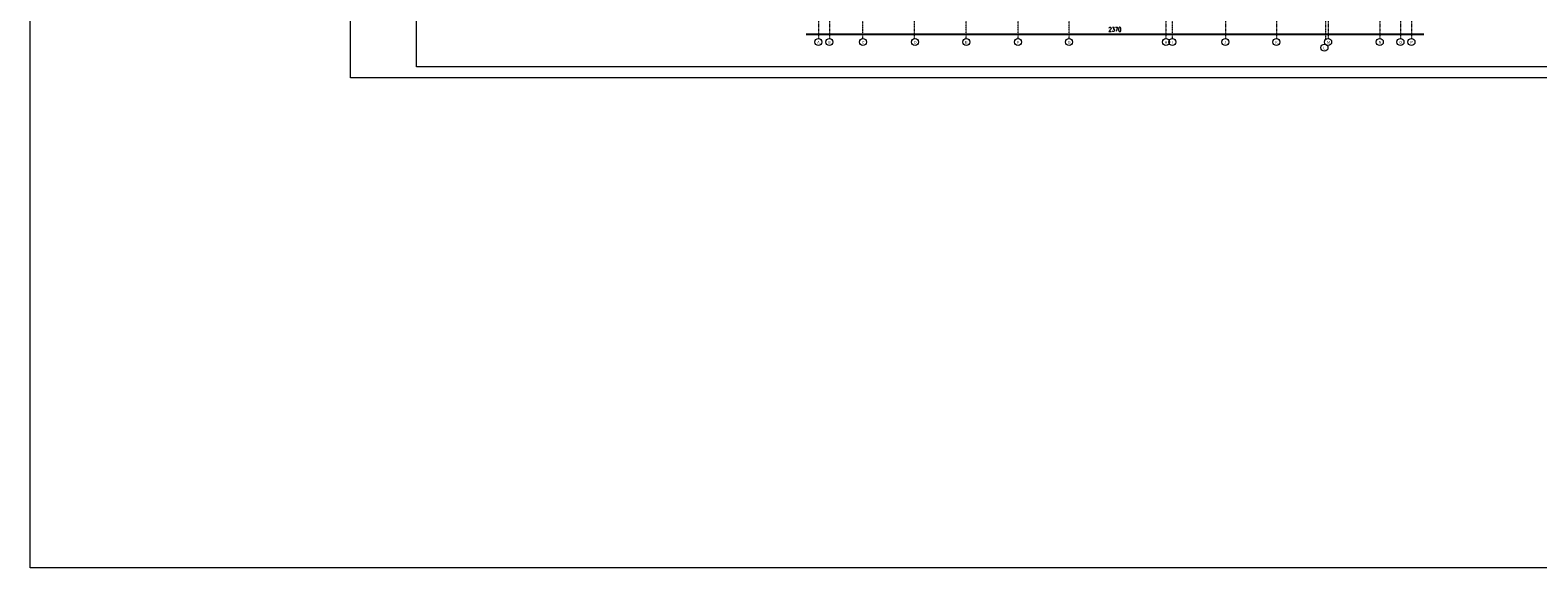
# Model space of a CAD drawing. Header units: millimetres. Extents: x -115268 to 140687, y -37779 to 24471.
# Tile 151 of 256: x 75002 to 80836, y -19207 to -17125. Entities that reach past the tile are written whole.
import ezdxf

# ---------------------------------------------------------------- set-up
doc = ezdxf.new("R2010")
doc.units = ezdxf.units.MM
doc.header["$PDMODE"] = 2
doc.header["$PDSIZE"] = 1
doc.linetypes.add('DASHDOT', pattern=[1, 0.5, -0.25, 0, -0.25])
doc.layers.get('0').update_dxf_attribs({"lineweight": 9})
for name, color, linetype, lineweight in [('A_CIENKA', 7, 'Continuous', 9), ('A_HATCH', 8, 'Continuous', 9), ('A_OSIE', 1, 'DASHDOT', 9)]:
    doc.layers.add(name, color=color, linetype=linetype, lineweight=lineweight)
doc.layers.add('A_WYMIAR', color=253, linetype='Continuous', lineweight=5, transparency=0.2)
doc.styles.add('Arial', font='arial.ttf')
doc.styles.add('romans 1-100', font='romans.shx', dxfattribs={"width": 0.7, "height": 17})
doc.dimstyles.new('___SKALA_1_100', dxfattribs={"dimscale": 10, "dimtxt": 17, "dimasz": 0.8, "dimexe": 2, "dimexo": 2, "dimgap": 1, "dimtad": 1, "dimdec": 4, "dimrnd": 0.5, "dimdsep": 46, "dimtxsty": 'romans 1-100', "dimblk": 'ARCHTICK', "dimcen": 0.1, "dimdle": 1, "dimse1": 1, "dimse2": 1, "dimadec": 0, "dimazin": 0, "dimtfac": 1, "dimtdec": 4, "dimtix": 1, "dimtmove": 0, "dimatfit": 3, "dimldrblk": 'ARCHTICK', "dimfxl": 6, "dimfxlon": 1, "dimtolj": 1, "dimarcsym": 0})

# ---------------------------------------------------------------- blocks, each defined once
blk = doc.blocks.new('_ArchTick')
at = {"color": 0, "linetype": 'ByBlock', "const_width": 0.15}
blk.add_lwpolyline([(-0.5, -0.5), (0.5, 0.5)], dxfattribs=at)
blk = doc.blocks.new('*D704')
at = {"layer": 'A_WYMIAR', "color": 0, "lineweight": -2, "transparency": 16777216}
blk.add_line((78004.6, -17141.1), (80394.6, -17141.1), dxfattribs=at)
at = {"layer": 'Defpoints', "color": 0, "transparency": 16777216}
for p in [(78014.6, -14449.8), (80384.6, -16049.8), (80384.6, -17141.1)]:
    blk.add_point(p, dxfattribs=at)
at = {"layer": 'A_WYMIAR', "color": 0, "lineweight": -2, "transparency": 16777216, "xscale": 8, "yscale": 8, "zscale": 8, "rotation": 180}
blk.add_blockref('_ArchTick', (78014.6, -17141.1), dxfattribs=at)
at = {"layer": 'A_WYMIAR', "color": 0, "lineweight": -2, "transparency": 16777216, "xscale": 8, "yscale": 8, "zscale": 8}
blk.add_blockref('_ArchTick', (80384.6, -17141.1), dxfattribs=at)
at = {"layer": 'A_WYMIAR', "color": 0, "transparency": 16777216, "insert": (79199.6, -17122.6), "char_height": 17, "attachment_point": 5, "style": 'romans 1-100'}
blk.add_mtext('\\A1;2370', dxfattribs=at)

msp = doc.modelspace()

# ---------------------------------------------------------------- linework, layer by layer
at = {"layer": 'A_CIENKA', "color": 1}
msp.add_lwpolyline([(76241.76855, -13109.67311), (82181.76855, -13109.67311), (82181.76855, -17310.10169), (76241.76855, -17310.10169), (76241.76855, -13109.67311)], dxfattribs=at)
at = {"layer": 'A_CIENKA'}
msp.add_lwpolyline([(76496.33997, -13152.10169), (82133.42001, -13152.10169), (82133.42001, -17267.67311), (76496.33997, -17267.67311)], close=True, dxfattribs=at)
at = {"layer": 'A_HATCH'}
for centre in [(78052.07106, -17171.21349), (78094.57106, -17171.21349), (78224.3584, -17171.21349), (78425.9864, -17171.21349), (78624.57106, -17171.21349), (78824.57106, -17171.21349), (79022.07106, -17171.21349), (79397.07106, -17171.21349), (79422.07106, -17171.21349), (79627.07106, -17171.21349), (79824.57106, -17171.21349), (80010.39829, -17192.99521), (80024.57106, -17171.21349), (80224.57106, -17171.21349), (80304.57106, -17171.21349), (80347.07106, -17171.21349)]:
    msp.add_circle(centre, 13.62687, dxfattribs=at)
at = {"layer": 'A_OSIE', "ltscale": 0.3}
for p, q in [((78052.07106, -13920.52461), (78052.07106, -17157.58662)), ((78094.57106, -13920.52461), (78094.57106, -17157.58662)), ((78224.58643, -17157.58853), (78224.32424, -13920.52457)), ((78424.57106, -17157.66032), (78424.57106, -13920.45091)), ((78624.57106, -17157.58662), (78624.57106, -13920.52461)), ((78824.57106, -17157.58662), (78824.57106, -13920.52461)), ((79022.07106, -17157.58662), (79022.07106, -13920.52461)), ((79397.07106, -13920.52461), (79397.07106, -17157.58662)), ((79422.07106, -17157.58662), (79422.07106, -13920.52461)), ((79627.07106, -13920.52461), (79627.07106, -17157.58662)), ((79824.57106, -13920.52461), (79824.57106, -17157.58662)), ((80014.57106, -13916.28024), (80014.57106, -17161.95652)), ((80024.57106, -13920.52461), (80024.57106, -17157.58662)), ((80224.57106, -13920.52461), (80224.57106, -17157.58662)), ((80304.57106, -13920.52461), (80304.57106, -17157.58662)), ((80347.07106, -13920.52461), (80347.07106, -17157.58662))]:
    msp.add_line(p, q, dxfattribs=at)
at = {"layer": 'A_WYMIAR', "ltscale": 0.5}
msp.add_lwpolyline([(75001.66638, -8273.99488), (84775.72609, -8273.99488), (84775.72609, -19207.16521), (75001.66638, -19207.16521)], close=True, dxfattribs=at)

# ---------------------------------------------------------------- texts
at = {"layer": 'A_HATCH', "char_height": 10, "attachment_point": 1, "style": 'Arial'}
for s, insert in [('A', (78047.28182, -17167.26265)), (' B', (78086.3211, -17167.26265)), (' C', (78216.10844, -17167.26265)), (' D', (78417.73644, -17167.26265)), (' E', (78616.3211, -17167.26265)), (' F', (78816.3211, -17167.26265)), (' G', (79013.8211, -17167.26265)), (' H', (79388.8211, -17167.26265)), ('  I', (79413.8211, -17167.26265)), (' J', (79618.8211, -17167.26265)), (' K', (79816.3211, -17167.26265)), (' L', (80002.14833, -17189.04437)), (' M', (80016.3211, -17167.26265)), (' N', (80216.3211, -17167.26265)), (' O', (80296.3211, -17167.26265)), (' P', (80338.8211, -17167.26265))]:
    msp.add_mtext_dynamic_manual_height_columns(s, width=473.6976626, gutter_width=1.25, heights=[0], dxfattribs=dict(at, insert=insert))

# ---------------------------------------------------------------- dimensions: what is measured, and where the dimension line sits
at = {"layer": 'A_WYMIAR'}
dim = msp.add_linear_dim(base=(80384.57106, -17141.09997), p1=(78014.57106, -14449.84755), p2=(80384.57106, -16049.84755), dimstyle='___SKALA_1_100', dxfattribs=at)
dim.commit()
dim.dimension.update_dxf_attribs({"geometry": '*D704', "text_midpoint": (79199.57106, -17122.59997)})

doc.saveas('drawing.dxf')
